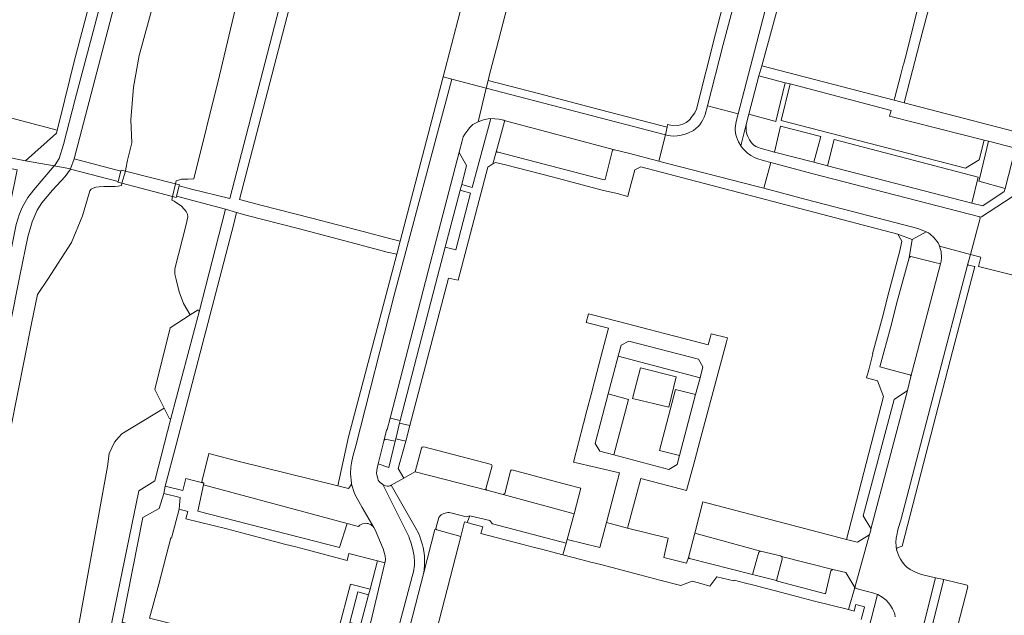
# Model space of a CAD drawing. Header units: metres. Extents: x 151213 to 156373, y 469495 to 475754.
# Tile 48 of 230: x 153327 to 153511, y 472302 to 472413. Entities that reach past the tile are written whole.
import ezdxf

# ---------------------------------------------------------------- set-up
doc = ezdxf.new("R2010")
doc.units = ezdxf.units.M
for name, color, linetype, lineweight in [('B-WE-OG-TERREIN_BEGROEID-GV', 252, 'Continuous', 18), ('B-WE-VH-GESLOTENVERHARDING_ASFALT-GV', 252, 'Continuous', 18), ('B-WE-VH-ONVERHARD-GV', 252, 'Continuous', 18), ('B-WE-VH-OPENVERHARDING_BETONSTRAATSTEEN-GV', 252, 'Continuous', 18), ('B-WE-VH-OPENVERHARDING_STRAATBAKSTEEN-GV', 252, 'Continuous', 18), ('B-WE-VH-OPENVERHARDING_TEGEL-GV', 252, 'Continuous', 18)]:
    doc.layers.add(name, color=color, linetype=linetype, lineweight=lineweight)

msp = doc.modelspace()

# ---------------------------------------------------------------- linework, layer by layer
at = {"layer": 'B-WE-OG-TERREIN_BEGROEID-GV', "flags": 128}
for points in [[(153347.123, 472385.413), (153347.4, 472387.01), (153348.241, 472390.237), (153348.026, 472394.588), (153348.56, 472400.643), (153349.628, 472406.608), (153353.978, 472422.546), (153360.903, 472446.751), (153363.212, 472455.457), (153364.795, 472457.04), (153369.25, 472459.243), (153363.12, 472460.73), (153357.049, 472462.025), (153351.02, 472438.79), (153346.94, 472423.5), (153337.441, 472387.304), (153346.204, 472384.984), (153346.26, 472385.19), (153347.043, 472384.99)], [(153299.193, 472392.831), (153328.35, 472386.91), (153334.14, 472392.05), (153334.277, 472392.607), (153301.442, 472401.285), (153301.351, 472400.902)], [(153490.074, 472396.323), (153471.191, 472401.264), (153469.545, 472394.461), (153503.964, 472385.543), (153506.538, 472387.102), (153507.467, 472390.781), (153489.795, 472395.272)], [(153359.143, 472358.139), (153360.6, 472359.07), (153360.794, 472358.718), (153365.75, 472377.9), (153356.584, 472380.278), (153357.058, 472382.208), (153357.11, 472382.42), (153356.37, 472382.609), (153355.86, 472380.236), (153355.689, 472379.571), (153356.15, 472379.36), (153357.49, 472378.41), (153358, 472377.9), (153358.37, 472377.44), (153358.65, 472376.97), (153358.67, 472376.45), (153358.38, 472375.01), (153356.24, 472366.73), (153356.27, 472365.71), (153356.5, 472364.74), (153357.1, 472362.42), (153357.87, 472360.29)], [(153354.251, 472340.723), (153346.39, 472335.89), (153345.79, 472335.29), (153345.01, 472334.37), (153344.01, 472332.24), (153343.7, 472329.83), (153337.19, 472294.17), (153336.93, 472293.74), (153336.55, 472293.27), (153335.65, 472292.55), (153333.84, 472291.34), (153333.33, 472291.27), (153332.85, 472291.11), (153332.55, 472291.04), (153332.411, 472290.982), (153332.363, 472290.752), (153332.92, 472290.64), (153332.9, 472290.543), (153342.03, 472288.64), (153349.53, 472325.26), (153352.55, 472327.15), (153355.516, 472338.796), (153355.26, 472338.73)], [(153392.732, 472306.888), (153389.058, 472307.846), (153386.781, 472299.098), (153385.014, 472293.129), (153351.552, 472301.474), (153353.296, 472307.811), (153355.546, 472316.463), (153355.652, 472316.436), (153357.064, 472321.844), (153357.28, 472324.05), (153354.221, 472324.755), (153353.34, 472321.99), (153350.3, 472320.261), (153346.43, 472300.727), (153367.178, 472295.139), (153388.156, 472289.621), (153390.952, 472300.172), (153388.942, 472300.704), (153390.465, 472306.39), (153392.46, 472305.862)]]:
    msp.add_lwpolyline(points, close=True, dxfattribs=at)
for points in [[(153370.226, 472426.523), (153364.587, 472402.839), (153359.823, 472383.541), (153359.82, 472383.54), (153358.77, 472383.48), (153358.31, 472383.47), (153357.89, 472383.48), (153357.48, 472383.45), (153357.15, 472383.37), (153356.503, 472383.142), (153356.37, 472382.609), (153357.11, 472382.42), (153357.058, 472382.208), (153359.353, 472381.635), (153366.515, 472379.847), (153381.504, 472437.575)], [(153324.26, 472330.1), (153329.52, 472356.54), (153330.64, 472361.92), (153332.56, 472364.83), (153336.98, 472371.64), (153339.01, 472376.61), (153340.24, 472380.89), (153340.39, 472381.31), (153340.66, 472381.62), (153341.02, 472381.82), (153341.53, 472381.99), (153342.12, 472382.03), (153342.98, 472382.13), (153343.73, 472382.14), (153345.12, 472382.12), (153345.66, 472382.15), (153346.277, 472382.282), (153346.393, 472382.722), (153347.043, 472384.99), (153346.26, 472385.19), (153346.204, 472384.984), (153345.672, 472383.039), (153336.753, 472385.337), (153335.75, 472384), (153333.44, 472381.4), (153331.43, 472379.03), (153330.56, 472377.71), (153329.6, 472375.54), (153328.79, 472372.7), (153327.38, 472365.73), (153313.17, 472294.64)]]:
    msp.add_lwpolyline(points, dxfattribs=at)
at = {"layer": 'B-WE-VH-GESLOTENVERHARDING_ASFALT-GV', "flags": 128}
for points in [[(153346.23, 472430.91), (153342.94, 472418.49), (153341, 472411.03), (153337.62, 472398.44), (153335.45, 472389.96), (153334.65, 472387.32), (153333.9, 472386.14), (153333.736, 472385.948), (153336.8, 472385.4), (153337.441, 472387.304), (153346.94, 472423.5), (153351.02, 472438.79), (153357.049, 472462.025), (153358.08, 472466), (153360.934, 472476.689), (153358.53, 472478.113), (153358.5, 472478.01), (153349, 472441.5)], [(153312.75, 472292.4), (153313.212, 472294.631), (153313.17, 472294.64), (153327.38, 472365.73), (153328.79, 472372.7), (153329.6, 472375.54), (153330.56, 472377.71), (153331.43, 472379.03), (153333.44, 472381.4), (153335.75, 472384), (153336.753, 472385.337), (153336.8, 472385.4), (153333.736, 472385.948), (153329.9, 472381.46), (153328.8, 472380.08), (153327.79, 472378.31), (153327.22, 472377.03), (153326.61, 472374.99), (153310.16, 472293.1), (153309.64, 472290.39), (153312.249, 472289.81), (153320.872, 472287.892), (153321.455, 472290.623)]]:
    msp.add_lwpolyline(points, close=True, dxfattribs=at)
at = {"layer": 'B-WE-VH-ONVERHARD-GV', "flags": 128}
msp.add_lwpolyline([(153346.393, 472382.722), (153355.86, 472380.236), (153356.53, 472380.06), (153356.584, 472380.278), (153357.058, 472382.208), (153357.11, 472382.42), (153356.37, 472382.609), (153347.043, 472384.99), (153346.26, 472385.19), (153346.204, 472384.984), (153345.672, 472383.039), (153345.64, 472382.92)], close=True, dxfattribs=at)
at = {"layer": 'B-WE-VH-OPENVERHARDING_BETONSTRAATSTEEN-GV', "flags": 128}
for points in [[(153462.86, 472424.3), (153458.73, 472408.62), (153455.779, 472397.205), (153461.527, 472395.698), (153468.81, 472423.67)], [(153398.306, 472300.639), (153400.62, 472309.24), (153400.84, 472310.17), (153401.02, 472311.39), (153401.04, 472311.95), (153400.98, 472313.05), (153400.88, 472313.67), (153400.73, 472314.3), (153400.35, 472315.7), (153400.13, 472316.3), (153399.951, 472316.716), (153395.11, 472326.44), (153394.87, 472326.61), (153394.64, 472326.82), (153394.44, 472327.03), (153394.27, 472327.29), (153394.18, 472327.53), (153394.11, 472327.83), (153393.98, 472328.23), (153393.95, 472328.48), (153393.97, 472329.05), (153394.04, 472329.5), (153394.233, 472330.285), (153395.293, 472334.53), (153395.81, 472336.6), (153395.902, 472336.723), (153396.461, 472338.862), (153403.62, 472366.27), (153405.152, 472372.258), (153409.379, 472388.502), (153409.37, 472388.53), (153409.92, 472390.66), (153410.15, 472391.36), (153410.43, 472391.88), (153410.98, 472392.64), (153411.33, 472393.06), (153411.65, 472393.41), (153411.95, 472393.66), (153412.28, 472393.87), (153412.934, 472394.18), (153414.437, 472400.481), (153408.019, 472402.155), (153397.213, 472361.846), (153390.089, 472333.684), (153389.61, 472331.962), (153389.329, 472330.803), (153389.119, 472329.662), (153389.089, 472328.431), (153389.239, 472326.688), (153389.294, 472326.5), (153389.802, 472324.771), (153390.323, 472323.819), (153391.269, 472322.16), (153393.462, 472318.426), (153393.689, 472318.006), (153395.21, 472314.41), (153395.58, 472313.12), (153395.63, 472312.39), (153395.505, 472311.841), (153391.96, 472296.87)], [(153511.386, 472381.75), (153511.169, 472381.17), (153507.218, 472378.47), (153505.151, 472378.977), (153478.208, 472385.964), (153475.644, 472386.626), (153468.303, 472388.52), (153465.62, 472389.3), (153465.294, 472389.399), (153464.805, 472389.608), (153464.37, 472389.916), (153464.007, 472390.296), (153463.64, 472390.84), (153463.427, 472391.175), (153463.296, 472391.452), (153463.133, 472391.905), (153463.019, 472392.431), (153462.97, 472392.743), (153462.983, 472393.364), (153463.027, 472393.689), (153462.01, 472389.721), (153462.32, 472389.27), (153463.16, 472388.4), (153463.84, 472387.92), (153464.57, 472387.53), (153464.96, 472387.36), (153466.17, 472386.99), (153467.589, 472386.61), (153475.29, 472384.55), (153506.65, 472376.43), (153506.662, 472376.355), (153506.99, 472376.46), (153512.68, 472380.19)], [(153512.68, 472380.19), (153506.99, 472376.46), (153506.662, 472376.355), (153506.69, 472376.19), (153504.896, 472369.413), (153506.81, 472368.9), (153506.42, 472367.17), (153514.1, 472365.22)], [(153493.98, 472291.64), (153498.382, 472309.05), (153495.76, 472309.67), (153494.74, 472310.01), (153493.62, 472310.6), (153493.01, 472311.03), (153492.69, 472311.35), (153492.35, 472311.73), (153492.05, 472312.13), (153491.8, 472312.51), (153491.57, 472312.96), (153491.3, 472313.61), (153491.1, 472314.28), (153491.01, 472314.94), (153490.97, 472315.67), (153491.01, 472316.42), (153491.18, 472317.29), (153491.28, 472317.65), (153491.4, 472318.24), (153491.87, 472319.8), (153498.09, 472343.65), (153504.432, 472367.646), (153504.896, 472369.413), (153499.144, 472370.954), (153499.33, 472370.33), (153499.42, 472369.96), (153499.51, 472368.79), (153499.41, 472368.15), (153499.36, 472367.92), (153499.28, 472367.67), (153493.78, 472346.6), (153493.11, 472343.98), (153486.273, 472318.086), (153486.29, 472317.93), (153486.04, 472317.13), (153483.29, 472307.2), (153483.51, 472307.08), (153484.01, 472306.92), (153486.83, 472306.18), (153487.506, 472305.924), (153487.57, 472305.9), (153488.41, 472305.4), (153489.14, 472304.85), (153489.57, 472304.38), (153489.98, 472303.85), (153490.31, 472303.26), (153490.56, 472302.75), (153490.78, 472302.25), (153490.86, 472301.75)], [(153397.405, 472334.526), (153397.522, 472335.012), (153398.219, 472337.93), (153398.335, 472338.416), (153396.461, 472338.862), (153395.902, 472336.723), (153395.81, 472336.6), (153395.293, 472334.53)], [(153395.897, 472334.886), (153397.405, 472334.526)], [(153389.294, 472326.5), (153389.099, 472326.22), (153388.73, 472325.69), (153386.733, 472326.186), (153368.006, 472330.838), (153362.59, 472332.244), (153361.37, 472327.18), (153361.33, 472326.96), (153361.71, 472326.68), (153361.65, 472326.404), (153388.45, 472319.2), (153390.574, 472318.631)], [(153390.574, 472318.631), (153388.45, 472319.2), (153387.05, 472314.69), (153360.58, 472321.46), (153361.65, 472326.404), (153361.71, 472326.68), (153358.32, 472327.6), (153357.73, 472325.35), (153354.46, 472326.13), (153354.221, 472324.755), (153357.28, 472324.05), (153357.064, 472321.844), (153358.699, 472321.418), (153358.333, 472320.012), (153365.989, 472318.147), (153367.857, 472317.661), (153369.725, 472317.175), (153377.031, 472315.274), (153378.885, 472314.792), (153380.738, 472314.31), (153388.443, 472312.24), (153388.794, 472313.589), (153394.116, 472312.204), (153395.505, 472311.841), (153395.63, 472312.39), (153395.58, 472313.12), (153395.21, 472314.41), (153393.689, 472318.006)], [(153393.462, 472318.426), (153391.269, 472322.16), (153390.323, 472323.819), (153389.802, 472324.771), (153389.294, 472326.5)], [(153400.234, 472300.128), (153402.71, 472309.76), (153402.85, 472310.54), (153402.92, 472311.45), (153402.93, 472312.14), (153402.9, 472313.04), (153402.83, 472313.6), (153402.66, 472314.71), (153402.55, 472315.21), (153402.24, 472316.09), (153402.06, 472316.73), (153401.84, 472317.27), (153401.19, 472318.48), (153396.66, 472326.32), (153396.5, 472326.23), (153396.17, 472326.17), (153395.95, 472326.16), (153395.62, 472326.23), (153395.37, 472326.32), (153395.11, 472326.44), (153399.951, 472316.716), (153400.13, 472316.3), (153400.35, 472315.7), (153400.73, 472314.3), (153400.88, 472313.67), (153400.98, 472313.05), (153401.04, 472311.95), (153401.02, 472311.39), (153400.84, 472310.17), (153400.62, 472309.24), (153398.306, 472300.639)], [(153393.689, 472318.006), (153393.462, 472318.426)], [(153497.426, 472298.812), (153499.925, 472308.685), (153498.382, 472309.05), (153493.98, 472291.64)]]:
    msp.add_lwpolyline(points, dxfattribs=at)
for points in [[(153397.213, 472361.846), (153408.019, 472402.155), (153406.366, 472402.586), (153398.35, 472371.892), (153397.714, 472369.456), (153395.746, 472361.921), (153388.678, 472335.349), (153386.733, 472326.186), (153388.73, 472325.69), (153389.099, 472326.22), (153389.294, 472326.5), (153389.239, 472326.688), (153389.089, 472328.431), (153389.119, 472329.662), (153389.329, 472330.803), (153389.61, 472331.962), (153390.089, 472333.684)], [(153414.437, 472400.481), (153447.93, 472391.74), (153448.231, 472393.191), (153435.76, 472396.42), (153424.23, 472399.5), (153414.77, 472401.879)], [(153465.36, 472402.79), (153463.521, 472395.614), (153468.511, 472394.261), (153470.302, 472401.497)], [(153447.93, 472391.74), (153414.437, 472400.481), (153412.934, 472394.18), (153413.93, 472394.54), (153414.83, 472394.75), (153415.285, 472394.781), (153416.06, 472394.78), (153416.78, 472394.69), (153417.75, 472394.48), (153417.776, 472394.43), (153438.39, 472388.99), (153441.032, 472388.307), (153446.655, 472386.855)], [(153448.054, 472386.493), (153465.315, 472382.031), (153466.326, 472381.77), (153467.589, 472386.61), (153466.17, 472386.99), (153464.96, 472387.36), (153464.57, 472387.53), (153463.84, 472387.92), (153463.16, 472388.4), (153462.32, 472389.27), (153462.01, 472389.721), (153461.55, 472390.43), (153461.35, 472390.87), (153461.17, 472391.37), (153461.06, 472391.77), (153460.95, 472392.65), (153460.95, 472393.03), (153461, 472393.46), (153461.15, 472394.25), (153461.527, 472395.698), (153455.779, 472397.205), (153455.31, 472395.55), (153455.15, 472395.07), (153454.91, 472394.57), (153454.65, 472394.12), (153454.34, 472393.64), (153454.01, 472393.3), (153453.16, 472392.59), (153452.12, 472392.07), (153451.6, 472391.86), (153450.87, 472391.67), (153450.13, 472391.58), (153449.43, 472391.54), (153448.89, 472391.56), (153448.41, 472391.63), (153447.93, 472391.74), (153446.655, 472386.855)], [(153436.65, 472383.42), (153438.01, 472388.89), (153438.39, 472388.99), (153417.776, 472394.43), (153417.87, 472394.25), (153416.36, 472388.75), (153416.45, 472388.55), (153416.67, 472388.51), (153436.44, 472383.37)], [(153469.436, 472393.373), (153468.303, 472388.52), (153475.644, 472386.626), (153476.921, 472391.452)], [(153505.151, 472378.977), (153506.366, 472383.885), (153479.423, 472390.881), (153478.208, 472385.964)], [(153506.484, 472383.096), (153511.386, 472381.75), (153513.327, 472389.292), (153508.293, 472390.571), (153506.657, 472383.809)], [(153409.852, 472382.5), (153410.78, 472386.03), (153409.44, 472388.32), (153409.379, 472388.502), (153405.152, 472372.258), (153403.62, 472366.27), (153396.461, 472338.862), (153398.335, 472338.416), (153404.93, 472363.85), (153406.752, 472370.754), (153409.566, 472381.414)], [(153504.896, 472369.413), (153506.69, 472376.19), (153506.662, 472376.355), (153506.65, 472376.43), (153475.29, 472384.55), (153467.589, 472386.61), (153466.326, 472381.77), (153474.21, 472379.7), (153494.16, 472374.51), (153495.27, 472374.21), (153496.634, 472373.656), (153497.04, 472373.44), (153497.37, 472373.23), (153498.04, 472372.59), (153498.87, 472371.59), (153499.08, 472371.17), (153499.144, 472370.954)], [(153498.258, 472367.922), (153493.73, 472369.04), (153493.44, 472368.76), (153491.06, 472360.19), (153490.12, 472356.42), (153487.99, 472348.46), (153492.836, 472347.137), (153493.63, 472346.92), (153493.78, 472346.6), (153499.28, 472367.67)], [(153491.1, 472314.28), (153491.18, 472314.65), (153492.12, 472314.94), (153496.65, 472332.28), (153501.57, 472351.29), (153505.74, 472367.15), (153504.56, 472367.42), (153504.432, 472367.646), (153498.09, 472343.65), (153491.87, 472319.8), (153491.4, 472318.24), (153491.28, 472317.65), (153491.18, 472317.29), (153491.01, 472316.42), (153490.97, 472315.67), (153491.01, 472314.94)], [(153360.794, 472358.718), (153360.6, 472359.07), (153359.143, 472358.139), (153355.39, 472355.74), (153352.5, 472344.18), (153354.251, 472340.723), (153355.26, 472338.73), (153355.516, 472338.796)], [(153486.273, 472318.086), (153493.11, 472343.98), (153490.62, 472342.36), (153484.86, 472320.62), (153486.26, 472318.21)], [(153400.186, 472337.46), (153398.219, 472337.93), (153397.522, 472335.012), (153399.425, 472334.557)], [(153401.175, 472328.806), (153414.55, 472325.42), (153414.38, 472325.62), (153415.53, 472329.97), (153415.44, 472330.17), (153402.76, 472333.49), (153402.49, 472333.4), (153402.37, 472333.24)], [(153401.175, 472328.806), (153401.119, 472328.82), (153399.041, 472327.655), (153396.66, 472326.32), (153401.19, 472318.48), (153401.84, 472317.27), (153402.06, 472316.73), (153402.24, 472316.09), (153402.55, 472315.21), (153402.66, 472314.71), (153402.83, 472313.6), (153402.9, 472313.04), (153402.93, 472312.14), (153402.92, 472311.45), (153402.85, 472310.54), (153402.71, 472309.76), (153404.845, 472318.052), (153405.19, 472317.96), (153405.03, 472318.25), (153405.61, 472320.3), (153405.78, 472320.55), (153406.01, 472320.76), (153406.51, 472321.02), (153406.78, 472321.12), (153407.03, 472321.18), (153407.27, 472321.21), (153407.51, 472321.21), (153407.74, 472321.19), (153408.069, 472321.118), (153410.67, 472320.39), (153411.35, 472320.6), (153415.14, 472319.7), (153415.46, 472319.23), (153415.6, 472319.1), (153429.35, 472315.51), (153429.544, 472316.195), (153430.891, 472320.982), (153417.59, 472324.56), (153414.55, 472325.42)], [(153417.59, 472324.56), (153430.891, 472320.982), (153432.084, 472325.76), (153429.664, 472326.411), (153419.25, 472329.21), (153419.07, 472329.12), (153418.98, 472328.94), (153417.94, 472324.77)], [(153388.45, 472319.2), (153361.65, 472326.404), (153360.58, 472321.46), (153387.05, 472314.69)], [(153465.69, 472314.01), (153469.4, 472313.16), (153469.627, 472312.994), (153479.16, 472310.55), (153481.63, 472309.99), (153483.29, 472307.2), (153486.04, 472317.13), (153485.91, 472316.96), (153483.77, 472315.71), (153483.5, 472315.75), (153481.727, 472316.211), (153454.92, 472323.19), (153453.4, 472317.346)], [(153411.35, 472320.6), (153410.67, 472320.39), (153408.069, 472321.118), (153407.74, 472321.19), (153407.51, 472321.21), (153407.27, 472321.21), (153407.03, 472321.18), (153406.78, 472321.12), (153406.51, 472321.02), (153406.01, 472320.76), (153405.78, 472320.55), (153405.61, 472320.3), (153405.03, 472318.25), (153405.19, 472317.96), (153409.69, 472316.75), (153410.396, 472319.495), (153410.87, 472319.35)], [(153428.732, 472313.326), (153429.35, 472315.51), (153415.6, 472319.1), (153415.46, 472319.23), (153415.14, 472319.7), (153411.35, 472320.6), (153410.87, 472319.35), (153412.149, 472318.959), (153412.158, 472318.994), (153413.784, 472318.572), (153413.458, 472317.317), (153421.083, 472315.317), (153422.935, 472314.835), (153424.786, 472314.353)], [(153444.993, 472309.092), (153446.849, 472308.609), (153450.773, 472307.582), (153452.884, 472308.39), (153454.529, 472307.962), (153456.225, 472307.475), (153457.54, 472309.21), (153460.705, 472308.449), (153460.745, 472308.602), (153462.599, 472308.115), (153464.452, 472307.629), (153471.777, 472305.706), (153473.635, 472305.219), (153475.493, 472304.731), (153482.096, 472303.087), (153483.29, 472307.2), (153481.63, 472309.99), (153479.16, 472310.55), (153478.84, 472310.36), (153477.82, 472306.05), (153468.83, 472308.43), (153468.64, 472308.55), (153464.16, 472309.62), (153452.44, 472312.66), (153452.23, 472312.85), (153451.87, 472311.762), (153447.64, 472312.85), (153448.45, 472316.42), (153440.84, 472318.283), (153436.9, 472319.334), (153435.67, 472314.7), (153429.544, 472316.195), (153429.35, 472315.51), (153428.732, 472313.326), (153432.105, 472312.448), (153433.961, 472311.965), (153435.817, 472311.481), (153443.136, 472309.575)], [(153402.71, 472309.76), (153400.234, 472300.128), (153405.081, 472298.843), (153405.16, 472299.14), (153409.69, 472316.75), (153405.19, 472317.96), (153404.845, 472318.052)], [(153464.16, 472309.62), (153465.37, 472313.81), (153465.69, 472314.01), (153453.4, 472317.346), (153452.23, 472312.85), (153452.44, 472312.66)], [(153469.627, 472312.994), (153469.74, 472312.74), (153469.71, 472312.53), (153468.64, 472308.55), (153468.83, 472308.43), (153477.82, 472306.05), (153478.84, 472310.36), (153479.16, 472310.55)], [(153504.3, 472307.65), (153499.925, 472308.685), (153497.426, 472298.812), (153497.51, 472298.97), (153497.68, 472299.12), (153497.88, 472299.22), (153498.16, 472299.29), (153498.49, 472299.29), (153502.12, 472298.45), (153504.4, 472307.35)]]:
    msp.add_lwpolyline(points, close=True, dxfattribs=at)
at = {"layer": 'B-WE-VH-OPENVERHARDING_BETONSTRAATSTEEN-GV'}
for points in [[(153395.293, 472334.53, -0.4104713), (153395.897, 472334.886)], [(153390.574, 472318.631, -0.1628807), (153391.618, 472319.183)], [(153391.618, 472319.183, 0.1628807), (153390.574, 472318.631)], [(153391.618, 472319.183, -0.2868209), (153393.462, 472318.426)], [(153393.462, 472318.426, 0.2868209), (153391.618, 472319.183)]]:
    msp.add_lwpolyline(points, format="xyb", dxfattribs=at)
at = {"layer": 'B-WE-VH-OPENVERHARDING_STRAATBAKSTEEN-GV', "flags": 128}
msp.add_lwpolyline([(153408.019, 472402.155), (153414.437, 472400.481), (153414.77, 472401.879), (153415.046, 472403.038), (153416.325, 472407.924), (153418.34, 472415.605), (153420.61, 472424.263), (153420.703, 472424.547), (153414.462, 472426.097), (153412.626, 472426.553), (153406.366, 472402.586)], close=True, dxfattribs=at)
at = {"layer": 'B-WE-VH-OPENVERHARDING_TEGEL-GV', "flags": 128}
for points in [[(153358.528, 472478.114), (153356.775, 472479.167), (153352.15, 472461.4), (153343.03, 472426.54), (153342.42, 472424.3), (153337.5, 472405.7), (153334.764, 472394.586), (153334.277, 472392.607), (153334.14, 472392.05), (153328.35, 472386.91), (153333.736, 472385.948), (153333.9, 472386.14), (153334.65, 472387.32), (153335.45, 472389.96), (153337.62, 472398.44), (153341, 472411.03), (153342.94, 472418.49), (153346.23, 472430.91), (153349, 472441.5), (153358.5, 472478.01), (153358.53, 472478.113)], [(153492.505, 472397.75), (153490.62, 472398.24), (153465.92, 472404.66), (153465.36, 472402.79), (153470.302, 472401.497), (153471.191, 472401.264), (153490.074, 472396.323), (153489.795, 472395.272), (153507.467, 472390.781), (153508.293, 472390.571), (153513.327, 472389.292), (153515.003, 472388.866), (153515.2, 472389.6), (153515.413, 472389.719), (153517.939, 472391.131)], [(153415.285, 472394.781), (153411.78, 472381.94), (153409.852, 472382.5), (153409.566, 472381.414), (153411.51, 472380.86), (153408.74, 472370.26), (153406.752, 472370.754), (153404.93, 472363.85), (153398.335, 472338.416), (153398.219, 472337.93), (153400.186, 472337.46), (153407.4, 472364.98), (153409.17, 472364.6), (153414.75, 472385.73), (153415.695, 472386.328), (153416.36, 472388.75), (153417.87, 472394.25), (153417.776, 472394.43), (153417.75, 472394.48), (153416.78, 472394.69), (153416.06, 472394.78)], [(153299.193, 472392.831), (153298.708, 472390.956), (153326.809, 472385.22), (153326.305, 472382.715), (153325.899, 472380.697), (153307.811, 472290.797), (153309.64, 472290.39), (153310.16, 472293.1), (153326.61, 472374.99), (153327.22, 472377.03), (153327.79, 472378.31), (153328.8, 472380.08), (153329.9, 472381.46), (153333.736, 472385.948), (153328.35, 472386.91)], [(153440.894, 472380.274), (153441.032, 472380.802), (153442.175, 472385.194), (153443.311, 472385.778), (153491.31, 472373.23), (153494.03, 472372.2), (153496.634, 472373.656), (153495.27, 472374.21), (153494.16, 472374.51), (153474.21, 472379.7), (153466.326, 472381.77), (153465.315, 472382.031), (153448.054, 472386.493), (153446.655, 472386.855), (153441.032, 472388.307), (153438.39, 472388.99), (153438.01, 472388.89), (153436.65, 472383.42), (153436.44, 472383.37), (153416.67, 472388.51), (153416.45, 472388.55), (153416.36, 472388.75), (153415.695, 472386.328), (153416.14, 472386.61), (153418.06, 472386.172), (153426.733, 472383.926), (153436.34, 472381.38), (153439.188, 472380.742), (153439.327, 472380.706)], [(153336.753, 472385.337), (153345.672, 472383.039), (153346.204, 472384.984), (153337.441, 472387.304), (153336.8, 472385.4)], [(153367.794, 472377.227), (153365.75, 472377.9), (153360.794, 472358.718), (153355.516, 472338.796), (153352.55, 472327.15), (153349.53, 472325.26), (153342.03, 472288.64), (153343.96, 472288.26), (153346.43, 472300.727), (153350.3, 472320.261), (153353.34, 472321.99), (153354.221, 472324.755), (153354.46, 472326.13), (153356.485, 472333.858), (153367.3, 472375.13)], [(153485.499, 472346.391), (153487.513, 472345.841), (153488.67, 472342.88), (153481.727, 472316.211), (153483.5, 472315.75), (153483.77, 472315.71), (153485.91, 472316.96), (153486.04, 472317.13), (153486.29, 472317.93), (153486.273, 472318.086), (153486.26, 472318.21), (153484.86, 472320.62), (153490.62, 472342.36), (153493.11, 472343.98), (153493.78, 472346.6), (153493.63, 472346.92), (153492.836, 472347.137), (153487.99, 472348.46), (153490.12, 472356.42), (153491.06, 472360.19), (153493.44, 472368.76), (153494.03, 472372.2), (153491.31, 472373.23), (153492.05, 472371.87), (153491.676, 472370.079), (153489.416, 472361.419), (153488.633, 472358.419), (153486.581, 472350.861), (153486.655, 472350.842), (153485.889, 472347.892)], [(153456.261, 472353.85), (153455.917, 472352.525), (153451.829, 472353.586), (153447.742, 472354.647), (153444.898, 472355.386), (153440.798, 472356.451), (153436.704, 472357.514), (153433.536, 472358.333), (153433.121, 472356.729), (153437.281, 472355.63), (153436.24, 472351.686), (153434.73, 472345.939), (153434.02, 472343.236), (153433.249, 472340.304), (153432.597, 472337.822), (153430.71, 472330.64), (153430.724, 472330.637), (153439.361, 472328.606), (153436.9, 472319.334), (153440.84, 472318.283), (153443.322, 472327.589), (153451.85, 472325.32), (153453.389, 472331.018), (153454.339, 472334.536), (153459.35, 472353.09), (153459.533, 472353.835), (153456.456, 472354.602)], [(153453.56, 472343.249), (153450.556, 472331.861), (153450.11, 472330.17), (153448.56, 472329.24), (153438.282, 472332.003), (153435.69, 472332.7), (153434.81, 472334.1), (153437.247, 472343.358), (153439.111, 472350.44), (153439.64, 472352.45), (153441.1, 472353.23), (153454.11, 472349.87), (153454.93, 472348.44), (153454.382, 472346.361)], [(153437.247, 472343.358), (153441.01, 472342.31), (153438.282, 472332.003), (153448.56, 472329.24), (153450.11, 472330.17), (153450.556, 472331.861), (153446.83, 472332.78), (153449.8, 472344.18), (153453.56, 472343.249), (153454.382, 472346.361), (153439.111, 472350.44)], [(153443.24, 472348.223), (153449.891, 472346.536), (153448.561, 472340.923), (153441.792, 472342.537)], [(153443.24, 472348.223), (153441.792, 472342.537), (153448.561, 472340.923), (153449.891, 472346.536)], [(153396.66, 472326.32), (153399.041, 472327.655), (153398, 472329.45), (153399.425, 472334.557), (153397.522, 472335.012), (153397.405, 472334.526), (153396.24, 472329.65), (153394.233, 472330.285), (153394.04, 472329.5), (153393.97, 472329.05), (153393.95, 472328.48), (153393.98, 472328.23), (153394.11, 472327.83), (153394.18, 472327.53), (153394.27, 472327.29), (153394.44, 472327.03), (153394.64, 472326.82), (153394.87, 472326.61), (153395.11, 472326.44), (153395.37, 472326.32), (153395.62, 472326.23), (153395.95, 472326.16), (153396.17, 472326.17), (153396.5, 472326.23)], [(153390.465, 472306.39), (153388.942, 472300.704), (153390.952, 472300.172), (153392.46, 472305.862)]]:
    msp.add_lwpolyline(points, close=True, dxfattribs=at)
for points in [[(153381.504, 472437.575), (153366.515, 472379.847), (153359.353, 472381.635), (153357.058, 472382.208), (153356.584, 472380.278), (153365.75, 472377.9), (153367.794, 472377.227), (153369.794, 472376.708), (153379.279, 472374.245), (153390.145, 472371.376), (153395.948, 472369.862), (153397.714, 472369.456), (153398.35, 472371.892), (153396.61, 472372.339), (153391.432, 472373.683), (153381.836, 472376.176), (153372.349, 472378.637), (153368.37, 472379.668), (153382.872, 472435.516)], [(153458.56, 472415.65), (153457.25, 472410.62), (153453.69, 472396.53), (153453.38, 472395.9), (153452.98, 472395.31), (153452.71, 472394.97), (153452.53, 472394.71), (153452.28, 472394.44), (153451.77, 472394.05), (153451.14, 472393.73), (153450.74, 472393.61), (153450.29, 472393.53), (153448.9, 472393.57), (153448.33, 472393.67), (153448.231, 472393.191), (153447.93, 472391.74), (153448.41, 472391.63), (153448.89, 472391.56), (153449.43, 472391.54), (153450.13, 472391.58), (153450.87, 472391.67), (153451.6, 472391.86), (153452.12, 472392.07), (153453.16, 472392.59), (153454.01, 472393.3), (153454.34, 472393.64), (153454.65, 472394.12), (153454.91, 472394.57), (153455.15, 472395.07), (153455.31, 472395.55), (153455.779, 472397.205), (153458.73, 472408.62), (153462.86, 472424.3)], [(153468.81, 472423.67), (153461.527, 472395.698), (153461.15, 472394.25), (153461, 472393.46), (153460.95, 472393.03), (153460.95, 472392.65), (153461.06, 472391.77), (153461.17, 472391.37), (153461.35, 472390.87), (153461.55, 472390.43), (153462.01, 472389.721), (153463.027, 472393.689), (153463.521, 472395.614), (153465.36, 472402.79), (153465.92, 472404.66), (153469.89, 472419.28)], [(153494.893, 472414.658), (153493.846, 472410.522), (153492.818, 472406.459), (153492.367, 472404.866), (153492.347, 472404.791), (153491.883, 472403.006), (153490.774, 472398.748), (153490.62, 472398.24), (153492.505, 472397.75), (153493.629, 472402.073), (153495.879, 472410.723), (153497.12, 472415.42)], [(153391.96, 472296.87), (153395.505, 472311.841), (153394.116, 472312.204), (153392.732, 472306.888), (153392.46, 472305.862), (153390.952, 472300.172)], [(153480.964, 472280.461), (153487.506, 472305.924), (153486.83, 472306.18), (153484.01, 472306.92), (153483.51, 472307.08), (153483.29, 472307.2), (153482.096, 472303.087), (153483.153, 472302.824), (153483.165, 472302.867), (153483.465, 472304.013), (153485.099, 472303.585), (153485.023, 472303.295), (153484.49, 472301.263)]]:
    msp.add_lwpolyline(points, dxfattribs=at)

doc.saveas('drawing.dxf')
